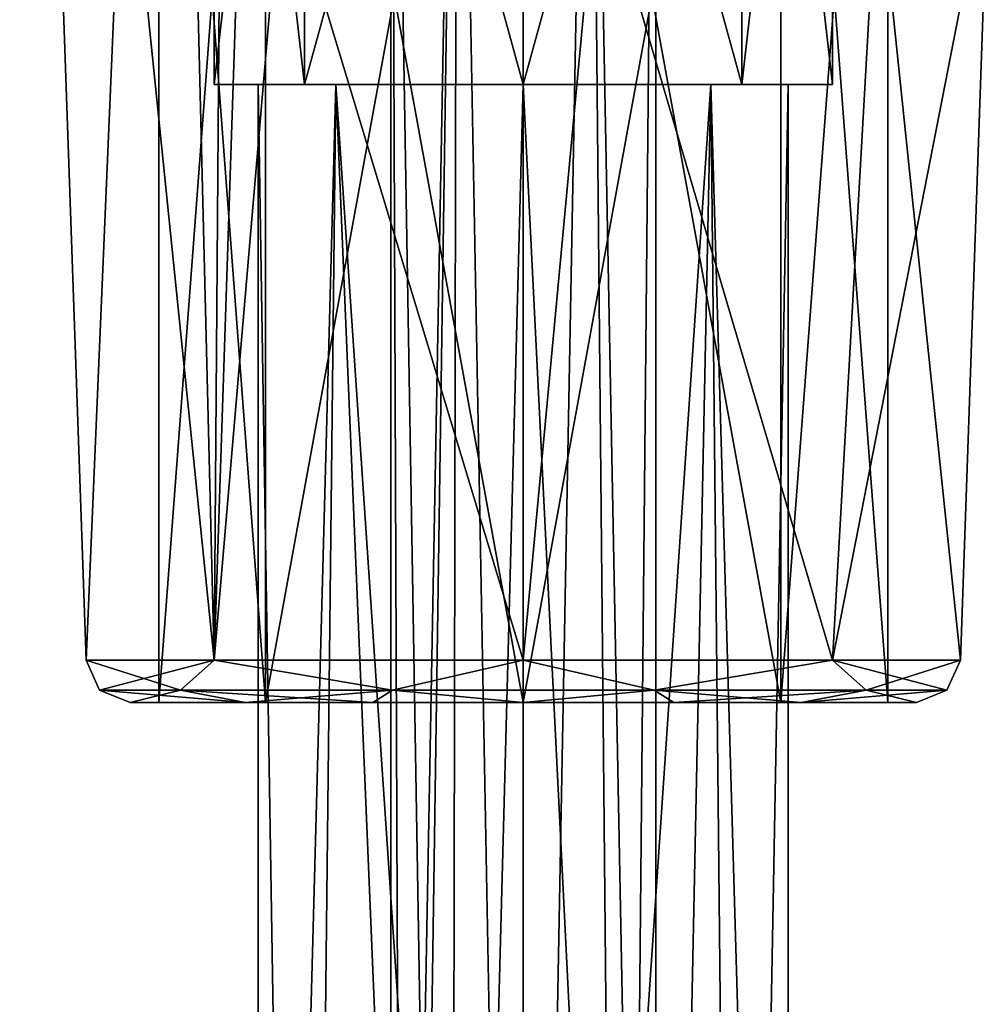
# Model space of a CAD drawing. Header units: millimetres. Extents: x -94 to 254, y 0 to 980.
# Tile 10 of 256: x -94 to -72, y 741 to 763. Entities that reach past the tile are written whole.
import ezdxf

# ---------------------------------------------------------------- set-up
doc = ezdxf.new("R2010")
doc.units = ezdxf.units.MM
doc.header["$LTSCALE"] = 65.185185
for name, color, linetype in [('5013', 7, 'CONTINUOUS'), ('5016', 7, 'CONTINUOUS'), ('5017', 7, 'CONTINUOUS'), ('5019', 7, 'CONTINUOUS'), ('5020', 7, 'CONTINUOUS'), ('5021', 7, 'CONTINUOUS'), ('5022', 7, 'CONTINUOUS'), ('6211', 7, 'CONTINUOUS'), ('6213', 7, 'CONTINUOUS'), ('6214', 7, 'CONTINUOUS'), ('6220', 7, 'CONTINUOUS'), ('6221', 7, 'CONTINUOUS'), ('6222', 7, 'CONTINUOUS'), ('6223', 7, 'CONTINUOUS')]:
    doc.layers.add(name, color=color, linetype=linetype)

msp = doc.modelspace()

# ---------------------------------------------------------------- linework, layer by layer
at = {"layer": '5013', "color": 7, "linetype": 'CONTINUOUS', "true_color": 0xe0f2ff}
for points in [[(-89.094, 747.5, 6.289), (-91.698, 747.5), (-91.05, 747.5), (-89.094, 747.5, 6.289)], [(-91.698, 747.5), (-89.094, 747.5, -6.289), (-91.05, 747.5), (-91.698, 747.5)], [(-89.094, 747.5, 6.289), (-91.05, 747.5), (-88.634, 747.5, 5.834), (-89.094, 747.5, 6.289)], [(-91.05, 747.5), (-89.094, 747.5, -6.289), (-88.634, 747.5, -5.834), (-91.05, 747.5)], [(-86.207, 747.5, 8.22), (-89.094, 747.5, 6.289), (-88.634, 747.5, 5.834), (-86.207, 747.5, 8.22)], [(-89.094, 747.5, -6.289), (-86.207, 747.5, -8.22), (-88.634, 747.5, -5.834), (-89.094, 747.5, -6.289)], [(-82.8, 747.5, 8.25), (-86.207, 747.5, 8.22), (-88.634, 747.5, 5.834), (-82.8, 747.5, 8.25)], [(-86.207, 747.5, -8.22), (-82.8, 747.5, -8.898), (-88.634, 747.5, -5.834), (-86.207, 747.5, -8.22)], [(-88.634, 747.5, -5.834), (-82.8, 747.5, -8.898), (-82.8, 747.5, -8.25), (-88.634, 747.5, -5.834)], [(-82.8, 747.5, 8.898), (-86.207, 747.5, 8.22), (-82.8, 747.5, 8.25), (-82.8, 747.5, 8.898)], [(-79.393, 747.5, 8.22), (-82.8, 747.5, 8.898), (-76.966, 747.5, 5.834), (-79.393, 747.5, 8.22)], [(-76.966, 747.5, 5.834), (-82.8, 747.5, 8.898), (-82.8, 747.5, 8.25), (-76.966, 747.5, 5.834)], [(-82.8, 747.5, -8.898), (-79.393, 747.5, -8.22), (-82.8, 747.5, -8.25), (-82.8, 747.5, -8.898)], [(-82.8, 747.5, -8.25), (-79.393, 747.5, -8.22), (-76.966, 747.5, -5.834), (-82.8, 747.5, -8.25)], [(-76.506, 747.5, 6.289), (-79.393, 747.5, 8.22), (-76.966, 747.5, 5.834), (-76.506, 747.5, 6.289)], [(-79.393, 747.5, -8.22), (-76.506, 747.5, -6.289), (-76.966, 747.5, -5.834), (-79.393, 747.5, -8.22)], [(-74.55, 747.5), (-76.506, 747.5, 6.289), (-76.966, 747.5, 5.834), (-74.55, 747.5)], [(-76.966, 747.5, -5.834), (-76.506, 747.5, -6.289), (-74.55, 747.5), (-76.966, 747.5, -5.834)], [(-73.902, 747.5), (-76.506, 747.5, 6.289), (-74.55, 747.5), (-73.902, 747.5)], [(-76.506, 747.5, -6.289), (-73.902, 747.5), (-74.55, 747.5), (-76.506, 747.5, -6.289)]]:
    msp.add_3dface(points, dxfattribs=at)
at = {"layer": '5016', "color": 7, "linetype": 'CONTINUOUS', "true_color": 0xe0f2ff}
for points in [[(-90.861, 791.5, 8.061), (-94.2, 791.5), (-89.798, 748.465, 6.998), (-90.861, 791.5, 8.061)], [(-89.798, 748.465, 6.998), (-94.2, 791.5), (-92.697, 748.465), (-89.798, 748.465, 6.998)], [(-88.261, 766.5, 9), (-90.861, 791.5, 8.061), (-89.798, 748.465, 6.998), (-88.261, 766.5, 9)], [(-82.8, 748.465, 9.897), (-88.261, 766.5, 9), (-89.798, 748.465, 6.998), (-82.8, 748.465, 9.897)], [(-81.123, 766.5, 10.392), (-88.261, 766.5, 9), (-82.8, 748.465, 9.897), (-81.123, 766.5, 10.392)], [(-75.802, 748.465, 6.998), (-81.123, 766.5, 10.392), (-82.8, 748.465, 9.897), (-75.802, 748.465, 6.998)], [(-74.785, 766.5, 6.825), (-81.123, 766.5, 10.392), (-75.802, 748.465, 6.998), (-74.785, 766.5, 6.825)], [(-72.903, 748.465), (-74.785, 766.5, 6.825), (-75.802, 748.465, 6.998), (-72.903, 748.465)], [(-72.273, 766.5), (-74.785, 766.5, 6.825), (-72.903, 748.465), (-72.273, 766.5)]]:
    msp.add_3dface(points, dxfattribs=at)
at = {"layer": '5017', "color": 7, "linetype": 'CONTINUOUS', "true_color": 0xe0f2ff}
for points in [[(-88.634, 747.5, 5.834), (-91.05, 747.5), (-88.634, 779.5, 5.834), (-88.634, 747.5, 5.834)], [(-88.634, 779.5, 5.834), (-91.05, 747.5), (-91.05, 779.5), (-88.634, 779.5, 5.834)], [(-82.8, 747.5, 8.25), (-88.634, 747.5, 5.834), (-82.8, 779.5, 8.25), (-82.8, 747.5, 8.25)], [(-82.8, 779.5, 8.25), (-88.634, 747.5, 5.834), (-88.634, 779.5, 5.834), (-82.8, 779.5, 8.25)], [(-76.966, 747.5, 5.834), (-82.8, 747.5, 8.25), (-76.966, 779.5, 5.834), (-76.966, 747.5, 5.834)], [(-76.966, 779.5, 5.834), (-82.8, 747.5, 8.25), (-82.8, 779.5, 8.25), (-76.966, 779.5, 5.834)], [(-74.55, 747.5), (-76.966, 747.5, 5.834), (-74.55, 779.5), (-74.55, 747.5)], [(-74.55, 779.5), (-76.966, 747.5, 5.834), (-76.966, 779.5, 5.834), (-74.55, 779.5)]]:
    msp.add_3dface(points, dxfattribs=at)
at = {"layer": '5019', "color": 7, "linetype": 'CONTINUOUS', "true_color": 0xe0f2ff}
for points in [[(-94.2, 791.5), (-90.861, 791.5, -8.061), (-92.697, 748.465), (-94.2, 791.5)], [(-92.697, 748.465), (-90.861, 791.5, -8.061), (-89.798, 748.465, -6.998), (-92.697, 748.465)], [(-90.861, 791.5, -8.061), (-89.509, 786.5, -9), (-89.798, 748.465, -6.998), (-90.861, 791.5, -8.061)], [(-89.509, 786.5, -9), (-88.884, 776.133, -9), (-89.798, 748.465, -6.998), (-89.509, 786.5, -9)], [(-88.884, 776.133, -9), (-88.261, 766.5, -9), (-89.798, 748.465, -6.998), (-88.884, 776.133, -9)], [(-89.798, 748.465, -6.998), (-88.261, 766.5, -9), (-82.8, 748.465, -9.897), (-89.798, 748.465, -6.998)], [(-88.261, 766.5, -9), (-81.123, 766.5, -10.392), (-82.8, 748.465, -9.897), (-88.261, 766.5, -9)], [(-82.8, 748.465, -9.897), (-81.123, 766.5, -10.392), (-75.802, 748.465, -6.998), (-82.8, 748.465, -9.897)], [(-81.123, 766.5, -10.392), (-74.785, 766.5, -6.825), (-75.802, 748.465, -6.998), (-81.123, 766.5, -10.392)], [(-74.785, 766.5, -6.825), (-72.273, 766.5), (-75.802, 748.465, -6.998), (-74.785, 766.5, -6.825)], [(-72.273, 766.5), (-72.903, 748.465), (-75.802, 748.465, -6.998), (-72.273, 766.5)]]:
    msp.add_3dface(points, dxfattribs=at)
at = {"layer": '5020', "color": 7, "linetype": 'CONTINUOUS', "true_color": 0xe0f2ff}
for points in [[(-91.05, 747.5), (-88.634, 747.5, -5.834), (-91.05, 779.5), (-91.05, 747.5)], [(-91.05, 779.5), (-88.634, 747.5, -5.834), (-88.634, 779.5, -5.834), (-91.05, 779.5)], [(-88.634, 747.5, -5.834), (-82.8, 747.5, -8.25), (-88.634, 779.5, -5.834), (-88.634, 747.5, -5.834)], [(-82.8, 747.5, -8.25), (-82.8, 779.5, -8.25), (-88.634, 779.5, -5.834), (-82.8, 747.5, -8.25)], [(-82.8, 747.5, -8.25), (-76.966, 747.5, -5.834), (-82.8, 779.5, -8.25), (-82.8, 747.5, -8.25)], [(-76.966, 747.5, -5.834), (-76.966, 779.5, -5.834), (-82.8, 779.5, -8.25), (-76.966, 747.5, -5.834)], [(-76.966, 747.5, -5.834), (-74.55, 747.5), (-76.966, 779.5, -5.834), (-76.966, 747.5, -5.834)], [(-74.55, 747.5), (-74.55, 779.5), (-76.966, 779.5, -5.834), (-74.55, 747.5)]]:
    msp.add_3dface(points, dxfattribs=at)
at = {"layer": '5021', "color": 7, "linetype": 'CONTINUOUS', "true_color": 0xe0f2ff}
for points in [[(-89.798, 748.465, 6.998), (-92.697, 748.465), (-90.56, 747.781, 5.638), (-89.798, 748.465, 6.998)], [(-92.697, 748.465), (-92.392, 747.781), (-90.56, 747.781, 5.638), (-92.697, 748.465)], [(-89.798, 748.465, 6.998), (-90.56, 747.781, 5.638), (-85.764, 747.781, 9.123), (-89.798, 748.465, 6.998)], [(-82.8, 748.465, 9.897), (-89.798, 748.465, 6.998), (-85.764, 747.781, 9.123), (-82.8, 748.465, 9.897)], [(-82.8, 748.465, 9.897), (-85.764, 747.781, 9.123), (-79.836, 747.781, 9.123), (-82.8, 748.465, 9.897)], [(-75.802, 748.465, 6.998), (-82.8, 748.465, 9.897), (-79.836, 747.781, 9.123), (-75.802, 748.465, 6.998)], [(-75.802, 748.465, 6.998), (-79.836, 747.781, 9.123), (-75.04, 747.781, 5.638), (-75.802, 748.465, 6.998)], [(-72.903, 748.465), (-75.802, 748.465, 6.998), (-73.208, 747.781), (-72.903, 748.465)], [(-75.802, 748.465, 6.998), (-75.04, 747.781, 5.638), (-73.208, 747.781), (-75.802, 748.465, 6.998)], [(-91.698, 747.5), (-89.094, 747.5, 6.289), (-92.392, 747.781), (-91.698, 747.5)], [(-92.392, 747.781), (-89.094, 747.5, 6.289), (-90.56, 747.781, 5.638), (-92.392, 747.781)], [(-89.094, 747.5, 6.289), (-86.207, 747.5, 8.22), (-90.56, 747.781, 5.638), (-89.094, 747.5, 6.289)], [(-90.56, 747.781, 5.638), (-86.207, 747.5, 8.22), (-85.764, 747.781, 9.123), (-90.56, 747.781, 5.638)], [(-86.207, 747.5, 8.22), (-82.8, 747.5, 8.898), (-85.764, 747.781, 9.123), (-86.207, 747.5, 8.22)], [(-85.764, 747.781, 9.123), (-82.8, 747.5, 8.898), (-79.836, 747.781, 9.123), (-85.764, 747.781, 9.123)], [(-82.8, 747.5, 8.898), (-79.393, 747.5, 8.22), (-79.836, 747.781, 9.123), (-82.8, 747.5, 8.898)], [(-79.393, 747.5, 8.22), (-76.506, 747.5, 6.289), (-79.836, 747.781, 9.123), (-79.393, 747.5, 8.22)], [(-79.836, 747.781, 9.123), (-76.506, 747.5, 6.289), (-75.04, 747.781, 5.638), (-79.836, 747.781, 9.123)], [(-76.506, 747.5, 6.289), (-73.902, 747.5), (-75.04, 747.781, 5.638), (-76.506, 747.5, 6.289)], [(-75.04, 747.781, 5.638), (-73.902, 747.5), (-73.208, 747.781), (-75.04, 747.781, 5.638)]]:
    msp.add_3dface(points, dxfattribs=at)
at = {"layer": '5022', "color": 7, "linetype": 'CONTINUOUS', "true_color": 0xe0f2ff}
for points in [[(-92.697, 748.465), (-89.798, 748.465, -6.998), (-92.392, 747.781), (-92.697, 748.465)], [(-92.392, 747.781), (-89.798, 748.465, -6.998), (-90.56, 747.781, -5.638), (-92.392, 747.781)], [(-89.798, 748.465, -6.998), (-85.764, 747.781, -9.123), (-90.56, 747.781, -5.638), (-89.798, 748.465, -6.998)], [(-89.798, 748.465, -6.998), (-82.8, 748.465, -9.897), (-85.764, 747.781, -9.123), (-89.798, 748.465, -6.998)], [(-82.8, 748.465, -9.897), (-79.836, 747.781, -9.123), (-85.764, 747.781, -9.123), (-82.8, 748.465, -9.897)], [(-82.8, 748.465, -9.897), (-75.802, 748.465, -6.998), (-79.836, 747.781, -9.123), (-82.8, 748.465, -9.897)], [(-75.802, 748.465, -6.998), (-75.04, 747.781, -5.638), (-79.836, 747.781, -9.123), (-75.802, 748.465, -6.998)], [(-75.802, 748.465, -6.998), (-72.903, 748.465), (-75.04, 747.781, -5.638), (-75.802, 748.465, -6.998)], [(-72.903, 748.465), (-73.208, 747.781), (-75.04, 747.781, -5.638), (-72.903, 748.465)], [(-91.698, 747.5), (-92.392, 747.781), (-90.56, 747.781, -5.638), (-91.698, 747.5)], [(-89.094, 747.5, -6.289), (-91.698, 747.5), (-90.56, 747.781, -5.638), (-89.094, 747.5, -6.289)], [(-85.764, 747.781, -9.123), (-89.094, 747.5, -6.289), (-90.56, 747.781, -5.638), (-85.764, 747.781, -9.123)], [(-86.207, 747.5, -8.22), (-89.094, 747.5, -6.289), (-85.764, 747.781, -9.123), (-86.207, 747.5, -8.22)], [(-82.8, 747.5, -8.898), (-86.207, 747.5, -8.22), (-85.764, 747.781, -9.123), (-82.8, 747.5, -8.898)], [(-79.836, 747.781, -9.123), (-82.8, 747.5, -8.898), (-85.764, 747.781, -9.123), (-79.836, 747.781, -9.123)], [(-79.393, 747.5, -8.22), (-82.8, 747.5, -8.898), (-79.836, 747.781, -9.123), (-79.393, 747.5, -8.22)], [(-75.04, 747.781, -5.638), (-79.393, 747.5, -8.22), (-79.836, 747.781, -9.123), (-75.04, 747.781, -5.638)], [(-76.506, 747.5, -6.289), (-79.393, 747.5, -8.22), (-75.04, 747.781, -5.638), (-76.506, 747.5, -6.289)], [(-73.902, 747.5), (-76.506, 747.5, -6.289), (-73.208, 747.781), (-73.902, 747.5)], [(-73.208, 747.781), (-76.506, 747.5, -6.289), (-75.04, 747.781, -5.638), (-73.208, 747.781)]]:
    msp.add_3dface(points, dxfattribs=at)
at = {"layer": '6211', "color": 7, "linetype": 'CONTINUOUS', "true_color": 0xe0f2ff}
for points in [[(-87.75, 761.5, 4.95), (-89.8, 761.5), (-87.043, 761.5, 4.243), (-87.75, 761.5, 4.95)], [(-89.8, 761.5), (-87.75, 761.5, -4.95), (-88.8, 761.5), (-89.8, 761.5)], [(-89.8, 761.5), (-88.8, 761.5), (-87.043, 761.5, 4.243), (-89.8, 761.5)], [(-88.8, 761.5), (-87.75, 761.5, -4.95), (-87.043, 761.5, -4.243), (-88.8, 761.5)], [(-82.8, 761.5, 7), (-87.75, 761.5, 4.95), (-82.8, 761.5, 6), (-82.8, 761.5, 7)], [(-82.8, 761.5, 6), (-87.75, 761.5, 4.95), (-87.043, 761.5, 4.243), (-82.8, 761.5, 6)], [(-87.75, 761.5, -4.95), (-82.8, 761.5, -7), (-82.8, 761.5, -6), (-87.75, 761.5, -4.95)], [(-87.043, 761.5, -4.243), (-87.75, 761.5, -4.95), (-82.8, 761.5, -6), (-87.043, 761.5, -4.243)], [(-77.85, 761.5, 4.95), (-82.8, 761.5, 7), (-82.8, 761.5, 6), (-77.85, 761.5, 4.95)], [(-78.557, 761.5, 4.243), (-77.85, 761.5, 4.95), (-82.8, 761.5, 6), (-78.557, 761.5, 4.243)], [(-82.8, 761.5, -7), (-77.85, 761.5, -4.95), (-82.8, 761.5, -6), (-82.8, 761.5, -7)], [(-82.8, 761.5, -6), (-77.85, 761.5, -4.95), (-78.557, 761.5, -4.243), (-82.8, 761.5, -6)], [(-76.8, 761.5), (-77.85, 761.5, 4.95), (-78.557, 761.5, 4.243), (-76.8, 761.5)], [(-77.85, 761.5, -4.95), (-75.8, 761.5), (-78.557, 761.5, -4.243), (-77.85, 761.5, -4.95)], [(-78.557, 761.5, -4.243), (-75.8, 761.5), (-76.8, 761.5), (-78.557, 761.5, -4.243)], [(-75.8, 761.5), (-77.85, 761.5, 4.95), (-76.8, 761.5), (-75.8, 761.5)]]:
    msp.add_3dface(points, dxfattribs=at)
at = {"layer": '6213', "color": 7, "linetype": 'CONTINUOUS', "true_color": 0xe0f2ff}
for points in [[(-89.8, 761.5), (-87.75, 761.5, 4.95), (-89.8, 779.5), (-89.8, 761.5)], [(-89.8, 779.5), (-87.75, 761.5, 4.95), (-87.75, 779.5, 4.95), (-89.8, 779.5)], [(-87.75, 761.5, 4.95), (-82.8, 761.5, 7), (-87.75, 779.5, 4.95), (-87.75, 761.5, 4.95)], [(-82.8, 761.5, 7), (-82.8, 779.5, 7), (-87.75, 779.5, 4.95), (-82.8, 761.5, 7)], [(-82.8, 761.5, 7), (-77.85, 761.5, 4.95), (-82.8, 779.5, 7), (-82.8, 761.5, 7)], [(-77.85, 761.5, 4.95), (-77.85, 779.5, 4.95), (-82.8, 779.5, 7), (-77.85, 761.5, 4.95)], [(-77.85, 761.5, 4.95), (-75.8, 761.5), (-77.85, 779.5, 4.95), (-77.85, 761.5, 4.95)], [(-75.8, 761.5), (-75.8, 779.5), (-77.85, 779.5, 4.95), (-75.8, 761.5)]]:
    msp.add_3dface(points, dxfattribs=at)
at = {"layer": '6214', "color": 7, "linetype": 'CONTINUOUS', "true_color": 0xe0f2ff}
for points in [[(-87.75, 761.5, -4.95), (-89.8, 761.5), (-87.75, 779.5, -4.95), (-87.75, 761.5, -4.95)], [(-89.8, 761.5), (-89.8, 779.5), (-87.75, 779.5, -4.95), (-89.8, 761.5)], [(-82.8, 761.5, -7), (-87.75, 761.5, -4.95), (-82.8, 779.5, -7), (-82.8, 761.5, -7)], [(-87.75, 761.5, -4.95), (-87.75, 779.5, -4.95), (-82.8, 779.5, -7), (-87.75, 761.5, -4.95)], [(-77.85, 761.5, -4.95), (-82.8, 761.5, -7), (-77.85, 779.5, -4.95), (-77.85, 761.5, -4.95)], [(-82.8, 761.5, -7), (-82.8, 779.5, -7), (-77.85, 779.5, -4.95), (-82.8, 761.5, -7)], [(-75.8, 761.5), (-77.85, 761.5, -4.95), (-75.8, 779.5), (-75.8, 761.5)], [(-77.85, 761.5, -4.95), (-77.85, 779.5, -4.95), (-75.8, 779.5), (-77.85, 761.5, -4.95)]]:
    msp.add_3dface(points, dxfattribs=at)
at = {"layer": '6220', "color": 7, "linetype": 'CONTINUOUS', "true_color": 0xe0f2ff}
for points in [[(-87.043, 761.5, 4.243), (-88.8, 761.5), (-87.759, 696.861, 3.378), (-87.043, 761.5, 4.243)], [(-88.8, 761.5), (-88.8, 696.075), (-87.759, 696.861, 3.378), (-88.8, 761.5)], [(-87.043, 761.5, 4.243), (-87.759, 696.861, 3.378), (-84.447, 699.36, 5.769), (-87.043, 761.5, 4.243)], [(-82.8, 761.5, 6), (-87.043, 761.5, 4.243), (-82.8, 698.788, 6), (-82.8, 761.5, 6)], [(-82.8, 698.788, 6), (-87.043, 761.5, 4.243), (-84.447, 699.36, 5.769), (-82.8, 698.788, 6)], [(-78.557, 761.5, 4.243), (-82.8, 761.5, 6), (-79.8, 701.051, 5.196), (-78.557, 761.5, 4.243)], [(-82.8, 761.5, 6), (-82.8, 698.788, 6), (-79.8, 701.051, 5.196), (-82.8, 761.5, 6)], [(-77.929, 700.183, 3.504), (-78.557, 761.5, 4.243), (-79.8, 701.051, 5.196), (-77.929, 700.183, 3.504)], [(-76.8, 761.5), (-78.557, 761.5, 4.243), (-76.8, 701.035), (-76.8, 761.5)], [(-78.557, 761.5, 4.243), (-77.929, 700.183, 3.504), (-76.8, 701.035), (-78.557, 761.5, 4.243)]]:
    msp.add_3dface(points, dxfattribs=at)
at = {"layer": '6221', "color": 7, "linetype": 'CONTINUOUS', "true_color": 0xe0f2ff}
for points in [[(-85.8, 779.5), (-84.3, 779.5, 2.598), (-85.8, 698.339), (-85.8, 779.5)], [(-84.3, 779.5, 2.598), (-85.478, 698.583, 1.353), (-85.8, 698.339), (-84.3, 779.5, 2.598)], [(-84.3, 779.5, 2.598), (-84.447, 699.36, 2.507), (-85.478, 698.583, 1.353), (-84.3, 779.5, 2.598)], [(-84.3, 779.5, 2.598), (-82.8, 698.788, 3), (-84.447, 699.36, 2.507), (-84.3, 779.5, 2.598)], [(-84.3, 779.5, 2.598), (-81.3, 779.5, 2.598), (-82.8, 698.788, 3), (-84.3, 779.5, 2.598)], [(-81.3, 779.5, 2.598), (-80.543, 700.491, 1.976), (-82.8, 698.788, 3), (-81.3, 779.5, 2.598)], [(-81.3, 779.5, 2.598), (-79.8, 779.5), (-80.543, 700.491, 1.976), (-81.3, 779.5, 2.598)], [(-79.8, 779.5), (-79.8, 701.051), (-80.543, 700.491, 1.976), (-79.8, 779.5)]]:
    msp.add_3dface(points, dxfattribs=at)
at = {"layer": '6222', "color": 7, "linetype": 'CONTINUOUS', "true_color": 0xe0f2ff}
for points in [[(-88.8, 761.5), (-87.043, 761.5, -4.243), (-88.8, 696.075), (-88.8, 761.5)], [(-88.8, 696.075), (-87.043, 761.5, -4.243), (-87.759, 696.861, -3.378), (-88.8, 696.075)], [(-87.043, 761.5, -4.243), (-84.447, 699.36, -5.769), (-87.759, 696.861, -3.378), (-87.043, 761.5, -4.243)], [(-87.043, 761.5, -4.243), (-82.8, 761.5, -6), (-84.447, 699.36, -5.769), (-87.043, 761.5, -4.243)], [(-82.8, 761.5, -6), (-82.8, 698.788, -6), (-84.447, 699.36, -5.769), (-82.8, 761.5, -6)], [(-82.8, 761.5, -6), (-78.557, 761.5, -4.243), (-82.8, 698.788, -6), (-82.8, 761.5, -6)], [(-78.557, 761.5, -4.243), (-79.8, 701.051, -5.196), (-82.8, 698.788, -6), (-78.557, 761.5, -4.243)], [(-78.557, 761.5, -4.243), (-77.929, 700.183, -3.504), (-79.8, 701.051, -5.196), (-78.557, 761.5, -4.243)], [(-78.557, 761.5, -4.243), (-76.8, 761.5), (-77.929, 700.183, -3.504), (-78.557, 761.5, -4.243)], [(-76.8, 761.5), (-76.8, 701.035), (-77.929, 700.183, -3.504), (-76.8, 761.5)]]:
    msp.add_3dface(points, dxfattribs=at)
at = {"layer": '6223', "color": 7, "linetype": 'CONTINUOUS', "true_color": 0xe0f2ff}
for points in [[(-84.3, 779.5, -2.598), (-85.8, 779.5), (-84.447, 699.36, -2.507), (-84.3, 779.5, -2.598)], [(-84.447, 699.36, -2.507), (-85.8, 779.5), (-85.478, 698.583, -1.353), (-84.447, 699.36, -2.507)], [(-85.8, 779.5), (-85.8, 698.339), (-85.478, 698.583, -1.353), (-85.8, 779.5)], [(-82.8, 698.788, -3), (-84.3, 779.5, -2.598), (-84.447, 699.36, -2.507), (-82.8, 698.788, -3)], [(-81.3, 779.5, -2.598), (-84.3, 779.5, -2.598), (-82.8, 698.788, -3), (-81.3, 779.5, -2.598)], [(-81.3, 779.5, -2.598), (-82.8, 698.788, -3), (-80.543, 700.491, -1.976), (-81.3, 779.5, -2.598)], [(-79.8, 779.5), (-81.3, 779.5, -2.598), (-79.8, 701.051), (-79.8, 779.5)], [(-81.3, 779.5, -2.598), (-80.543, 700.491, -1.976), (-79.8, 701.051), (-81.3, 779.5, -2.598)]]:
    msp.add_3dface(points, dxfattribs=at)

doc.saveas('drawing.dxf')
